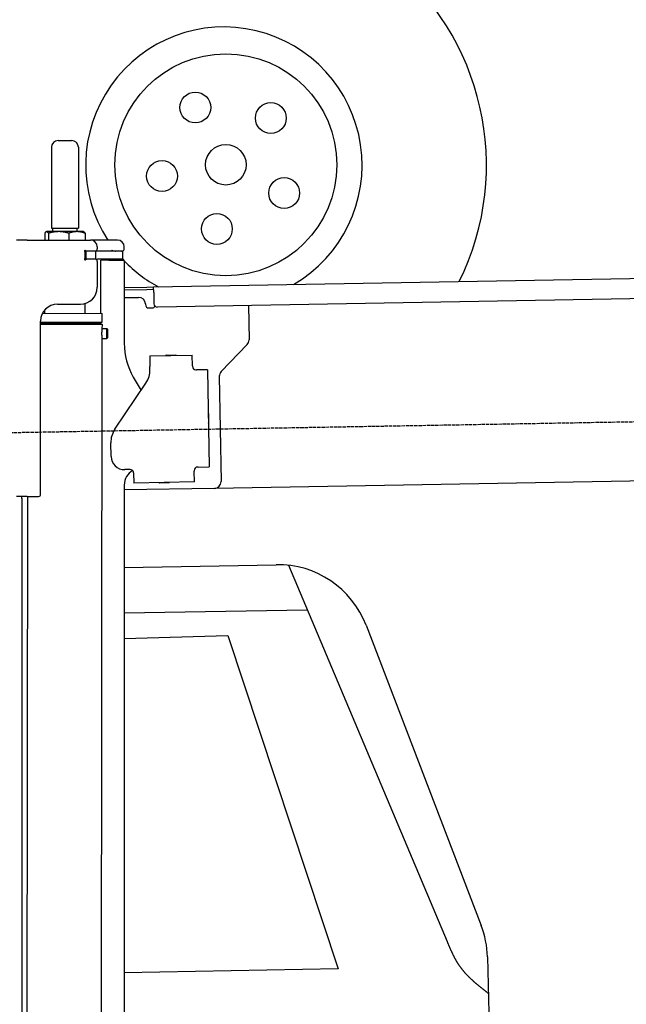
# Model space of a CAD drawing. Extents: x 562 to 7231, y 5567 to 12626.
# Tile 40 of 44: x 4453 to 5352, y 9320 to 10779. Entities that reach past the tile are written whole.
import ezdxf

# ---------------------------------------------------------------- set-up
doc = ezdxf.new("R2010")
doc.units = 0
doc.linetypes.add('GEN3', pattern=[6.25, 5, -1.25])
doc.layers.get('0').update_dxf_attribs({"linetype": 'CONTINUOUS'})
doc.layers.add('3', color=6, linetype='GEN3')
doc.layers.add('CAR', color=10, linetype='CONTINUOUS')

msp = doc.modelspace()

# ---------------------------------------------------------------- linework, layer by layer
for p, q in [((4509.567, 10599.979), (4529.567, 10599.979)), ((4499.567, 10589.979), (4499.567, 10469.979)), ((4539.567, 10589.979), (4539.567, 10469.979)), ((4492.067, 10464.979), (4491.606, 10464.713)), ((4492.52, 10464.979), (4492.067, 10464.979)), ((4510.348, 10464.979), (4492.52, 10464.979)), ((4499.567, 10469.979), (4539.567, 10469.979)), ((4501.567, 10464.979), (4501.567, 10469.979)), ((4537.395, 10464.979), (4510.348, 10464.979)), ((4547.067, 10464.979), (4537.395, 10464.979)), ((4537.567, 10464.979), (4537.567, 10469.979)), ((4547.067, 10464.979), (4547.527, 10464.713)), ((4463.567, 10452.479), (4447.567, 10452.479)), ((4463.567, 10452.479), (4557.567, 10452.479)), ((4489.65, 10462.523), (4489.65, 10452.479)), ((4495.389, 10462.523), (4495.389, 10452.479)), ((4525.306, 10462.523), (4525.306, 10452.479)), ((4549.483, 10462.523), (4549.483, 10452.479)), ((4597.567, 10452.479), (4557.567, 10452.479)), ((4550.567, 10435.979), (4548.701, 10435.979)), ((4549.567, 10426.625), (4549.567, 10433.833)), ((4550.567, 10435.979), (4551.567, 10435.979)), ((4550.567, 10435.979), (4550.567, 10423.979)), ((4564.567, 10435.979), (4551.567, 10435.979)), ((4552.212, 10436.479), (4564.567, 10436.479)), ((4564.567, 10435.979), (4565.567, 10435.979)), ((4567.737, 10435.979), (4565.567, 10435.979)), ((4565.567, 10423.979), (4565.567, 10435.979)), ((4567.567, 10442.479), (4567.567, 10439.479)), ((4603.396, 10435.979), (4567.737, 10435.979)), ((4592.212, 10436.479), (4604.567, 10436.479)), ((4603.396, 10435.979), (4605.567, 10435.979)), ((4605.567, 10423.979), (4605.567, 10435.979)), ((4607.567, 10439.479), (4607.567, 10442.479)), ((4548.681, 10423.979), (4548.567, 10423.979)), ((4550.567, 10423.979), (4548.681, 10423.979)), ((4551.567, 10423.979), (4550.567, 10423.979)), ((4552.212, 10423.979), (4551.567, 10423.979)), ((4564.567, 10423.979), (4552.212, 10423.979)), ((4565.567, 10423.979), (4564.567, 10423.979)), ((4565.567, 10423.979), (4567.737, 10423.979)), ((4567.567, 10420.979), (4567.567, 10382.479)), ((4603.396, 10423.979), (4567.737, 10423.979)), ((4572.567, 10343.897), (4572.567, 10422.479)), ((4584.567, 10422.479), (4572.567, 10422.479)), ((4584.567, 10422.479), (4606.567, 10422.479)), ((4605.567, 10423.979), (4603.396, 10423.979)), ((4607.567, 10421.479), (4607.567, 10299.537)), ((4651.048, 10383.011), (6015.84, 10406.834)), ((4607.567, 10382.252), (4641.049, 10382.837)), ((4641.119, 10378.837), (4607.567, 10378.252)), ((4641.049, 10382.837), (4651.048, 10383.011)), ((4651.117, 10379.012), (4641.119, 10378.837)), ((4651.187, 10375.012), (4651.048, 10383.011)), ((6011.364, 10376.751), (4656.57, 10353.103)), ((4607.567, 10367.25), (4628.813, 10367.621)), ((4651.187, 10375.012), (4651.484, 10358.015)), ((4489.567, 10344.025), (4489.574, 10348.736)), ((4508.567, 10357.479), (4542.567, 10357.479)), ((4549.567, 10343.933), (4549.589, 10358.486)), ((4638.986, 10357.797), (4639.003, 10356.797)), ((4644.09, 10351.885), (4649.089, 10351.972)), ((4791.55, 10355.459), (4792.437, 10304.609)), ((4483.567, 10075.479), (4483.567, 10332.479)), ((4483.567, 10075.479), (4483.567, 10332.479)), ((4486.395, 10344.03), (4574.567, 10343.894)), ((4574.546, 10330.626), (4574.567, 10343.894)), ((4483.567, 10330.767), (4574.546, 10330.626)), ((4483.567, 10329.035), (4571.543, 10328.899)), ((4571.543, 10328.899), (4483.567, 10329.035)), ((4574.541, 10327.162), (4483.567, 10327.303)), ((4571.543, 10328.899), (4574.546, 10330.626)), ((4571.543, 10328.899), (4574.541, 10327.162)), ((4572.567, 10328.306), (4572.567, 10329.488)), ((4574.541, 10327.162), (4574.532, 10321.394)), ((4574.532, 10321.394), (4581.532, 10321.383)), ((4581.509, 10306.384), (4581.532, 10321.383)), ((4582.53, 10320.382), (4581.532, 10321.383)), ((4582.53, 10320.382), (4582.51, 10307.382)), ((4574.509, 10306.394), (4571.788, 8191.896)), ((4574.509, 10306.394), (4581.509, 10306.384)), ((4582.51, 10307.382), (4581.509, 10306.384)), ((4789.632, 10297.488), (4751.179, 10257.669)), ((4645.329, 10280.896), (4708.319, 10281.995)), ((4645.329, 10280.896), (4645.608, 10264.898)), ((4669.816, 10281.823), (4683.814, 10282.068)), ((4708.599, 10265.998), (4708.319, 10281.995)), ((4645.682, 10260.659), (4645.608, 10264.898)), ((4708.599, 10265.998), (4708.616, 10264.998)), ((4713.703, 10260.086), (4714.702, 10260.103)), ((4730.7, 10260.383), (4714.702, 10260.103)), ((4730.7, 10260.383), (4733.213, 10116.405)), ((4620.964, 10249.537), (4632.425, 10229.685)), ((4748.374, 10250.548), (4751.094, 10094.713)), ((4593.55, 10172.051), (4639.704, 10240.476)), ((4732.334, 10195.401), (4732.579, 10181.403)), ((4587.921, 10131.871), (4587.572, 10151.868)), ((4717.216, 10116.125), (4716.216, 10116.108)), ((4717.216, 10116.125), (4733.213, 10116.405)), ((4616.266, 10112.363), (4608.267, 10112.223)), ((4621.352, 10107.451), (4621.614, 10092.453)), ((4711.304, 10111.021), (4711.321, 10110.022)), ((4711.6, 10094.024), (4711.321, 10110.022)), ((6241.042, 10110.719), (4741.27, 10084.54)), ((4607.567, 10089.479), (4607.567, 8629.111)), ((4741.27, 10084.54), (4607.567, 10082.207)), ((4711.6, 10094.024), (4621.614, 10092.453)), ((4673.615, 10092.861), (4659.617, 10092.617)), ((4463.567, 10072.479), (4447.567, 10072.479)), ((4463.567, 10072.479), (4447.567, 10072.479)), ((4455.567, 10069.479), (4455.567, 10072.479)), ((4455.567, 10069.479), (4455.567, 10072.479)), ((4455.567, 10069.479), (4455.567, 8072.479)), ((4464.148, 10072.479), (4461.788, 8192.066)), ((4463.567, 10072.479), (4480.567, 10072.479)), ((4463.567, 10072.479), (4480.567, 10072.479))]:
    msp.add_line(p, q)
for points in [[(4492.52, 10465, 0), (4492.49, 10465, 0), (4492.46, 10465, 0), (4492.43, 10465, 0), (4492.4, 10465, 0), (4492.37, 10465, 0), (4492.35, 10465, 0), (4492.32, 10465, 0), (4492.29, 10465, 0), (4492.26, 10465, 0), (4492.23, 10465, 0), (4492.2, 10464.9, 0), (4492.17, 10464.9, 0), (4492.14, 10464.9, 0), (4492.11, 10464.9, 0), (4492.08, 10464.9, 0), (4492.06, 10464.9, 0), (4492.03, 10464.9, 0), (4492, 10464.9, 0), (4491.97, 10464.9, 0), (4491.94, 10464.9, 0), (4491.91, 10464.9, 0), (4491.88, 10464.8, 0), (4491.85, 10464.8, 0), (4491.82, 10464.8, 0), (4491.8, 10464.8, 0), (4491.77, 10464.8, 0), (4491.74, 10464.8, 0), (4491.71, 10464.8, 0), (4491.68, 10464.8, 0), (4491.65, 10464.7, 0), (4491.62, 10464.7, 0), (4491.59, 10464.7, 0), (4491.56, 10464.7, 0), (4491.53, 10464.7, 0), (4491.5, 10464.7, 0), (4491.48, 10464.6, 0), (4491.45, 10464.6, 0), (4491.42, 10464.6, 0), (4491.39, 10464.6, 0), (4491.36, 10464.6, 0), (4491.33, 10464.5, 0), (4491.3, 10464.5, 0), (4491.27, 10464.5, 0), (4491.24, 10464.5, 0), (4491.21, 10464.4, 0), (4491.18, 10464.4, 0), (4491.15, 10464.4, 0), (4491.12, 10464.4, 0), (4491.09, 10464.3, 0), (4491.06, 10464.3, 0), (4491.03, 10464.3, 0), (4491, 10464.3, 0), (4490.97, 10464.2, 0), (4490.94, 10464.2, 0), (4490.91, 10464.2, 0), (4490.88, 10464.1, 0), (4490.85, 10464.1, 0), (4490.82, 10464.1, 0), (4490.79, 10464, 0), (4490.76, 10464, 0), (4490.73, 10464, 0), (4490.7, 10464, 0), (4490.67, 10463.9, 0), (4490.64, 10463.9, 0), (4490.61, 10463.8, 0), (4490.58, 10463.8, 0), (4490.55, 10463.8, 0), (4490.52, 10463.7, 0), (4490.49, 10463.7, 0), (4490.46, 10463.7, 0), (4490.42, 10463.6, 0), (4490.39, 10463.6, 0), (4490.36, 10463.5, 0), (4490.33, 10463.5, 0), (4490.3, 10463.5, 0), (4490.27, 10463.4, 0), (4490.24, 10463.4, 0), (4490.2, 10463.3, 0), (4490.17, 10463.3, 0), (4490.14, 10463.3, 0), (4490.11, 10463.2, 0), (4490.08, 10463.2, 0), (4490.04, 10463.1, 0), (4490.01, 10463.1, 0), (4489.98, 10463, 0), (4489.95, 10463, 0), (4489.91, 10462.9, 0), (4489.88, 10462.9, 0), (4489.85, 10462.8, 0), (4489.82, 10462.8, 0), (4489.78, 10462.7, 0), (4489.75, 10462.7, 0), (4489.72, 10462.6, 0), (4489.68, 10462.6, 0), (4489.65, 10462.5, 0)], [(4495.39, 10462.5, 0), (4495.36, 10462.6, 0), (4495.32, 10462.6, 0), (4495.29, 10462.7, 0), (4495.26, 10462.7, 0), (4495.22, 10462.8, 0), (4495.19, 10462.8, 0), (4495.16, 10462.9, 0), (4495.12, 10462.9, 0), (4495.09, 10463, 0), (4495.06, 10463, 0), (4495.03, 10463.1, 0), (4494.99, 10463.1, 0), (4494.96, 10463.2, 0), (4494.93, 10463.2, 0), (4494.9, 10463.3, 0), (4494.87, 10463.3, 0), (4494.83, 10463.3, 0), (4494.8, 10463.4, 0), (4494.77, 10463.4, 0), (4494.74, 10463.5, 0), (4494.71, 10463.5, 0), (4494.68, 10463.5, 0), (4494.65, 10463.6, 0), (4494.61, 10463.6, 0), (4494.58, 10463.7, 0), (4494.55, 10463.7, 0), (4494.52, 10463.7, 0), (4494.49, 10463.8, 0), (4494.46, 10463.8, 0), (4494.43, 10463.8, 0), (4494.4, 10463.9, 0), (4494.37, 10463.9, 0), (4494.34, 10464, 0), (4494.31, 10464, 0), (4494.28, 10464, 0), (4494.25, 10464, 0), (4494.22, 10464.1, 0), (4494.19, 10464.1, 0), (4494.16, 10464.1, 0), (4494.13, 10464.2, 0), (4494.1, 10464.2, 0), (4494.07, 10464.2, 0), (4494.04, 10464.3, 0), (4494.01, 10464.3, 0), (4493.98, 10464.3, 0), (4493.95, 10464.3, 0), (4493.92, 10464.4, 0), (4493.89, 10464.4, 0), (4493.86, 10464.4, 0), (4493.83, 10464.4, 0), (4493.8, 10464.5, 0), (4493.77, 10464.5, 0), (4493.74, 10464.5, 0), (4493.71, 10464.5, 0), (4493.68, 10464.6, 0), (4493.65, 10464.6, 0), (4493.62, 10464.6, 0), (4493.59, 10464.6, 0), (4493.56, 10464.6, 0), (4493.53, 10464.7, 0), (4493.51, 10464.7, 0), (4493.48, 10464.7, 0), (4493.45, 10464.7, 0), (4493.42, 10464.7, 0), (4493.39, 10464.7, 0), (4493.36, 10464.8, 0), (4493.33, 10464.8, 0), (4493.3, 10464.8, 0), (4493.27, 10464.8, 0), (4493.24, 10464.8, 0), (4493.21, 10464.8, 0), (4493.19, 10464.8, 0), (4493.16, 10464.8, 0), (4493.13, 10464.9, 0), (4493.1, 10464.9, 0), (4493.07, 10464.9, 0), (4493.04, 10464.9, 0), (4493.01, 10464.9, 0), (4492.98, 10464.9, 0), (4492.95, 10464.9, 0), (4492.93, 10464.9, 0), (4492.9, 10464.9, 0), (4492.87, 10464.9, 0), (4492.84, 10464.9, 0), (4492.81, 10465, 0), (4492.78, 10465, 0), (4492.75, 10465, 0), (4492.72, 10465, 0), (4492.69, 10465, 0), (4492.66, 10465, 0), (4492.64, 10465, 0), (4492.61, 10465, 0), (4492.58, 10465, 0), (4492.55, 10465, 0), (4492.52, 10465, 0)], [(4510.35, 10465, 0), (4510.2, 10465, 0), (4510.04, 10465, 0), (4509.89, 10465, 0), (4509.74, 10465, 0), (4509.59, 10465, 0), (4509.44, 10465, 0), (4509.29, 10465, 0), (4509.14, 10465, 0), (4508.99, 10465, 0), (4508.84, 10465, 0), (4508.68, 10464.9, 0), (4508.53, 10464.9, 0), (4508.38, 10464.9, 0), (4508.23, 10464.9, 0), (4508.08, 10464.9, 0), (4507.93, 10464.9, 0), (4507.78, 10464.9, 0), (4507.63, 10464.9, 0), (4507.48, 10464.9, 0), (4507.33, 10464.9, 0), (4507.18, 10464.9, 0), (4507.03, 10464.8, 0), (4506.87, 10464.8, 0), (4506.72, 10464.8, 0), (4506.57, 10464.8, 0), (4506.42, 10464.8, 0), (4506.27, 10464.8, 0), (4506.12, 10464.8, 0), (4505.97, 10464.8, 0), (4505.82, 10464.7, 0), (4505.66, 10464.7, 0), (4505.51, 10464.7, 0), (4505.36, 10464.7, 0), (4505.21, 10464.7, 0), (4505.06, 10464.7, 0), (4504.91, 10464.6, 0), (4504.75, 10464.6, 0), (4504.6, 10464.6, 0), (4504.45, 10464.6, 0), (4504.29, 10464.6, 0), (4504.14, 10464.5, 0), (4503.99, 10464.5, 0), (4503.84, 10464.5, 0), (4503.68, 10464.5, 0), (4503.53, 10464.4, 0), (4503.37, 10464.4, 0), (4503.22, 10464.4, 0), (4503.06, 10464.4, 0), (4502.91, 10464.3, 0), (4502.75, 10464.3, 0), (4502.6, 10464.3, 0), (4502.44, 10464.3, 0), (4502.29, 10464.2, 0), (4502.13, 10464.2, 0), (4501.98, 10464.2, 0), (4501.82, 10464.1, 0), (4501.66, 10464.1, 0), (4501.5, 10464.1, 0), (4501.35, 10464, 0), (4501.19, 10464, 0), (4501.03, 10464, 0), (4500.87, 10464, 0), (4500.71, 10463.9, 0), (4500.55, 10463.9, 0), (4500.39, 10463.8, 0), (4500.23, 10463.8, 0), (4500.07, 10463.8, 0), (4499.91, 10463.7, 0), (4499.75, 10463.7, 0), (4499.59, 10463.7, 0), (4499.43, 10463.6, 0), (4499.27, 10463.6, 0), (4499.1, 10463.5, 0), (4498.94, 10463.5, 0), (4498.78, 10463.5, 0), (4498.61, 10463.4, 0), (4498.45, 10463.4, 0), (4498.28, 10463.3, 0), (4498.12, 10463.3, 0), (4497.95, 10463.3, 0), (4497.78, 10463.2, 0), (4497.62, 10463.2, 0), (4497.45, 10463.1, 0), (4497.28, 10463.1, 0), (4497.11, 10463, 0), (4496.94, 10463, 0), (4496.77, 10462.9, 0), (4496.6, 10462.9, 0), (4496.43, 10462.8, 0), (4496.26, 10462.8, 0), (4496.08, 10462.7, 0), (4495.91, 10462.7, 0), (4495.74, 10462.6, 0), (4495.56, 10462.6, 0), (4495.39, 10462.5, 0)], [(4525.31, 10462.5, 0), (4525.13, 10462.6, 0), (4524.96, 10462.6, 0), (4524.78, 10462.7, 0), (4524.61, 10462.7, 0), (4524.44, 10462.8, 0), (4524.27, 10462.8, 0), (4524.1, 10462.9, 0), (4523.92, 10462.9, 0), (4523.75, 10463, 0), (4523.59, 10463, 0), (4523.42, 10463.1, 0), (4523.25, 10463.1, 0), (4523.08, 10463.2, 0), (4522.91, 10463.2, 0), (4522.75, 10463.3, 0), (4522.58, 10463.3, 0), (4522.41, 10463.3, 0), (4522.25, 10463.4, 0), (4522.08, 10463.4, 0), (4521.92, 10463.5, 0), (4521.76, 10463.5, 0), (4521.59, 10463.5, 0), (4521.43, 10463.6, 0), (4521.27, 10463.6, 0), (4521.11, 10463.7, 0), (4520.94, 10463.7, 0), (4520.78, 10463.7, 0), (4520.62, 10463.8, 0), (4520.46, 10463.8, 0), (4520.3, 10463.8, 0), (4520.14, 10463.9, 0), (4519.98, 10463.9, 0), (4519.82, 10464, 0), (4519.66, 10464, 0), (4519.51, 10464, 0), (4519.35, 10464, 0), (4519.19, 10464.1, 0), (4519.03, 10464.1, 0), (4518.88, 10464.1, 0), (4518.72, 10464.2, 0), (4518.56, 10464.2, 0), (4518.41, 10464.2, 0), (4518.25, 10464.3, 0), (4518.1, 10464.3, 0), (4517.94, 10464.3, 0), (4517.79, 10464.3, 0), (4517.63, 10464.4, 0), (4517.48, 10464.4, 0), (4517.32, 10464.4, 0), (4517.17, 10464.4, 0), (4517.01, 10464.5, 0), (4516.86, 10464.5, 0), (4516.71, 10464.5, 0), (4516.55, 10464.5, 0), (4516.4, 10464.6, 0), (4516.25, 10464.6, 0), (4516.1, 10464.6, 0), (4515.94, 10464.6, 0), (4515.79, 10464.6, 0), (4515.64, 10464.7, 0), (4515.49, 10464.7, 0), (4515.33, 10464.7, 0), (4515.18, 10464.7, 0), (4515.03, 10464.7, 0), (4514.88, 10464.7, 0), (4514.73, 10464.8, 0), (4514.58, 10464.8, 0), (4514.42, 10464.8, 0), (4514.27, 10464.8, 0), (4514.12, 10464.8, 0), (4513.97, 10464.8, 0), (4513.82, 10464.8, 0), (4513.67, 10464.8, 0), (4513.52, 10464.9, 0), (4513.37, 10464.9, 0), (4513.22, 10464.9, 0), (4513.07, 10464.9, 0), (4512.92, 10464.9, 0), (4512.76, 10464.9, 0), (4512.61, 10464.9, 0), (4512.46, 10464.9, 0), (4512.31, 10464.9, 0), (4512.16, 10464.9, 0), (4512.01, 10464.9, 0), (4511.86, 10465, 0), (4511.71, 10465, 0), (4511.56, 10465, 0), (4511.41, 10465, 0), (4511.26, 10465, 0), (4511.1, 10465, 0), (4510.95, 10465, 0), (4510.8, 10465, 0), (4510.65, 10465, 0), (4510.5, 10465, 0), (4510.35, 10465, 0)], [(4537.39, 10465, 0), (4537.27, 10465, 0), (4537.15, 10465, 0), (4537.03, 10465, 0), (4536.91, 10465, 0), (4536.78, 10465, 0), (4536.66, 10465, 0), (4536.54, 10465, 0), (4536.42, 10465, 0), (4536.29, 10465, 0), (4536.17, 10465, 0), (4536.05, 10464.9, 0), (4535.93, 10464.9, 0), (4535.81, 10464.9, 0), (4535.69, 10464.9, 0), (4535.56, 10464.9, 0), (4535.44, 10464.9, 0), (4535.32, 10464.9, 0), (4535.2, 10464.9, 0), (4535.08, 10464.9, 0), (4534.95, 10464.9, 0), (4534.83, 10464.9, 0), (4534.71, 10464.8, 0), (4534.59, 10464.8, 0), (4534.47, 10464.8, 0), (4534.34, 10464.8, 0), (4534.22, 10464.8, 0), (4534.1, 10464.8, 0), (4533.98, 10464.8, 0), (4533.86, 10464.8, 0), (4533.73, 10464.7, 0), (4533.61, 10464.7, 0), (4533.49, 10464.7, 0), (4533.37, 10464.7, 0), (4533.24, 10464.7, 0), (4533.12, 10464.7, 0), (4533, 10464.6, 0), (4532.87, 10464.6, 0), (4532.75, 10464.6, 0), (4532.63, 10464.6, 0), (4532.5, 10464.6, 0), (4532.38, 10464.5, 0), (4532.26, 10464.5, 0), (4532.13, 10464.5, 0), (4532.01, 10464.5, 0), (4531.88, 10464.4, 0), (4531.76, 10464.4, 0), (4531.63, 10464.4, 0), (4531.51, 10464.4, 0), (4531.38, 10464.3, 0), (4531.26, 10464.3, 0), (4531.13, 10464.3, 0), (4531.01, 10464.3, 0), (4530.88, 10464.2, 0), (4530.76, 10464.2, 0), (4530.63, 10464.2, 0), (4530.5, 10464.1, 0), (4530.38, 10464.1, 0), (4530.25, 10464.1, 0), (4530.12, 10464, 0), (4529.99, 10464, 0), (4529.87, 10464, 0), (4529.74, 10464, 0), (4529.61, 10463.9, 0), (4529.48, 10463.9, 0), (4529.35, 10463.8, 0), (4529.22, 10463.8, 0), (4529.09, 10463.8, 0), (4528.96, 10463.7, 0), (4528.83, 10463.7, 0), (4528.7, 10463.7, 0), (4528.57, 10463.6, 0), (4528.44, 10463.6, 0), (4528.31, 10463.5, 0), (4528.18, 10463.5, 0), (4528.04, 10463.5, 0), (4527.91, 10463.4, 0), (4527.78, 10463.4, 0), (4527.64, 10463.3, 0), (4527.51, 10463.3, 0), (4527.37, 10463.3, 0), (4527.24, 10463.2, 0), (4527.1, 10463.2, 0), (4526.97, 10463.1, 0), (4526.83, 10463.1, 0), (4526.7, 10463, 0), (4526.56, 10463, 0), (4526.42, 10462.9, 0), (4526.28, 10462.9, 0), (4526.15, 10462.8, 0), (4526.01, 10462.8, 0), (4525.87, 10462.7, 0), (4525.73, 10462.7, 0), (4525.59, 10462.6, 0), (4525.45, 10462.6, 0), (4525.31, 10462.5, 0)], [(4549.48, 10462.5, 0), (4549.34, 10462.6, 0), (4549.2, 10462.6, 0), (4549.06, 10462.7, 0), (4548.92, 10462.7, 0), (4548.78, 10462.8, 0), (4548.64, 10462.8, 0), (4548.5, 10462.9, 0), (4548.37, 10462.9, 0), (4548.23, 10463, 0), (4548.09, 10463, 0), (4547.96, 10463.1, 0), (4547.82, 10463.1, 0), (4547.68, 10463.2, 0), (4547.55, 10463.2, 0), (4547.41, 10463.3, 0), (4547.28, 10463.3, 0), (4547.15, 10463.3, 0), (4547.01, 10463.4, 0), (4546.88, 10463.4, 0), (4546.75, 10463.5, 0), (4546.61, 10463.5, 0), (4546.48, 10463.5, 0), (4546.35, 10463.6, 0), (4546.22, 10463.6, 0), (4546.09, 10463.7, 0), (4545.96, 10463.7, 0), (4545.83, 10463.7, 0), (4545.7, 10463.8, 0), (4545.57, 10463.8, 0), (4545.44, 10463.8, 0), (4545.31, 10463.9, 0), (4545.18, 10463.9, 0), (4545.05, 10464, 0), (4544.92, 10464, 0), (4544.8, 10464, 0), (4544.67, 10464, 0), (4544.54, 10464.1, 0), (4544.41, 10464.1, 0), (4544.29, 10464.1, 0), (4544.16, 10464.2, 0), (4544.03, 10464.2, 0), (4543.91, 10464.2, 0), (4543.78, 10464.3, 0), (4543.66, 10464.3, 0), (4543.53, 10464.3, 0), (4543.41, 10464.3, 0), (4543.28, 10464.4, 0), (4543.16, 10464.4, 0), (4543.03, 10464.4, 0), (4542.91, 10464.4, 0), (4542.78, 10464.5, 0), (4542.66, 10464.5, 0), (4542.53, 10464.5, 0), (4542.41, 10464.5, 0), (4542.29, 10464.6, 0), (4542.16, 10464.6, 0), (4542.04, 10464.6, 0), (4541.92, 10464.6, 0), (4541.79, 10464.6, 0), (4541.67, 10464.7, 0), (4541.55, 10464.7, 0), (4541.42, 10464.7, 0), (4541.3, 10464.7, 0), (4541.18, 10464.7, 0), (4541.06, 10464.7, 0), (4540.93, 10464.8, 0), (4540.81, 10464.8, 0), (4540.69, 10464.8, 0), (4540.57, 10464.8, 0), (4540.45, 10464.8, 0), (4540.32, 10464.8, 0), (4540.2, 10464.8, 0), (4540.08, 10464.8, 0), (4539.96, 10464.9, 0), (4539.84, 10464.9, 0), (4539.71, 10464.9, 0), (4539.59, 10464.9, 0), (4539.47, 10464.9, 0), (4539.35, 10464.9, 0), (4539.23, 10464.9, 0), (4539.1, 10464.9, 0), (4538.98, 10464.9, 0), (4538.86, 10464.9, 0), (4538.74, 10464.9, 0), (4538.62, 10465, 0), (4538.49, 10465, 0), (4538.37, 10465, 0), (4538.25, 10465, 0), (4538.13, 10465, 0), (4538.01, 10465, 0), (4537.88, 10465, 0), (4537.76, 10465, 0), (4537.64, 10465, 0), (4537.52, 10465, 0), (4537.39, 10465, 0)], [(4547.53, 10464.7, 0), (4547.55, 10464.7, 0), (4547.57, 10464.7, 0), (4547.59, 10464.7, 0), (4547.61, 10464.7, 0), (4547.62, 10464.7, 0), (4547.64, 10464.6, 0), (4547.66, 10464.6, 0), (4547.68, 10464.6, 0), (4547.7, 10464.6, 0), (4547.72, 10464.6, 0), (4547.74, 10464.6, 0), (4547.76, 10464.6, 0), (4547.78, 10464.5, 0), (4547.8, 10464.5, 0), (4547.82, 10464.5, 0), (4547.84, 10464.5, 0), (4547.86, 10464.5, 0), (4547.88, 10464.5, 0), (4547.9, 10464.5, 0), (4547.92, 10464.4, 0), (4547.94, 10464.4, 0), (4547.96, 10464.4, 0), (4547.98, 10464.4, 0), (4548, 10464.4, 0), (4548.02, 10464.4, 0), (4548.04, 10464.3, 0), (4548.06, 10464.3, 0), (4548.08, 10464.3, 0), (4548.1, 10464.3, 0), (4548.12, 10464.3, 0), (4548.14, 10464.3, 0), (4548.16, 10464.2, 0), (4548.18, 10464.2, 0), (4548.2, 10464.2, 0), (4548.22, 10464.2, 0), (4548.24, 10464.2, 0), (4548.26, 10464.1, 0), (4548.28, 10464.1, 0), (4548.3, 10464.1, 0), (4548.32, 10464.1, 0), (4548.34, 10464.1, 0), (4548.36, 10464, 0), (4548.38, 10464, 0), (4548.4, 10464, 0), (4548.42, 10464, 0), (4548.44, 10463.9, 0), (4548.46, 10463.9, 0), (4548.48, 10463.9, 0), (4548.5, 10463.9, 0), (4548.52, 10463.9, 0), (4548.54, 10463.8, 0), (4548.56, 10463.8, 0), (4548.58, 10463.8, 0), (4548.6, 10463.8, 0), (4548.62, 10463.7, 0), (4548.64, 10463.7, 0), (4548.67, 10463.7, 0), (4548.69, 10463.7, 0), (4548.71, 10463.6, 0), (4548.73, 10463.6, 0), (4548.75, 10463.6, 0), (4548.77, 10463.6, 0), (4548.79, 10463.5, 0), (4548.81, 10463.5, 0), (4548.83, 10463.5, 0), (4548.85, 10463.4, 0), (4548.87, 10463.4, 0), (4548.9, 10463.4, 0), (4548.92, 10463.4, 0), (4548.94, 10463.3, 0), (4548.96, 10463.3, 0), (4548.98, 10463.3, 0), (4549, 10463.2, 0), (4549.02, 10463.2, 0), (4549.04, 10463.2, 0), (4549.07, 10463.2, 0), (4549.09, 10463.1, 0), (4549.11, 10463.1, 0), (4549.13, 10463.1, 0), (4549.15, 10463, 0), (4549.17, 10463, 0), (4549.2, 10463, 0), (4549.22, 10462.9, 0), (4549.24, 10462.9, 0), (4549.26, 10462.9, 0), (4549.28, 10462.8, 0), (4549.31, 10462.8, 0), (4549.33, 10462.8, 0), (4549.35, 10462.7, 0), (4549.37, 10462.7, 0), (4549.39, 10462.7, 0), (4549.42, 10462.6, 0), (4549.44, 10462.6, 0), (4549.46, 10462.6, 0), (4549.48, 10462.5, 0)], [(4574.53, 10321.4, 0), (4574.53, 10321.4, 0), (4574.53, 10321.4, 0), (4574.53, 10321.4, 0), (4574.53, 10321.4, 0), (4574.53, 10321.4, 0), (4574.53, 10321.4, 0), (4574.53, 10321.4, 0), (4574.53, 10321.4, 0), (4574.53, 10321.4, 0), (4574.53, 10321.4, 0), (4574.53, 10321.4, 0), (4574.53, 10321.4, 0), (4574.53, 10321.4, 0), (4574.53, 10321.4, 0), (4574.53, 10321.4, 0), (4574.53, 10321.4, 0), (4574.53, 10321.4, 0), (4574.53, 10321.4, 0), (4574.53, 10321.4, 0), (4574.53, 10321.4, 0), (4574.53, 10321.4, 0), (4574.53, 10321.4, 0), (4574.53, 10321.3, 0), (4574.52, 10321.3, 0), (4574.52, 10321.3, 0), (4574.52, 10321.3, 0), (4574.52, 10321.3, 0), (4574.52, 10321.3, 0), (4574.52, 10321.3, 0), (4574.52, 10321.3, 0), (4574.52, 10321.3, 0), (4574.52, 10321.3, 0), (4574.52, 10321.3, 0), (4574.52, 10321.3, 0), (4574.52, 10321.3, 0), (4574.52, 10321.3, 0), (4574.51, 10321.3, 0), (4574.51, 10321.3, 0), (4574.51, 10321.3, 0), (4574.51, 10321.3, 0), (4574.51, 10321.2, 0), (4574.51, 10321.2, 0), (4574.51, 10321.2, 0), (4574.51, 10321.2, 0), (4574.51, 10321.2, 0), (4574.51, 10321.2, 0), (4574.5, 10321.2, 0), (4574.5, 10321.2, 0), (4574.5, 10321.2, 0), (4574.5, 10321.2, 0), (4574.5, 10321.2, 0), (4574.5, 10321.2, 0), (4574.5, 10321.1, 0), (4574.5, 10321.1, 0), (4574.5, 10321.1, 0), (4574.49, 10321.1, 0), (4574.49, 10321.1, 0), (4574.49, 10321.1, 0), (4574.49, 10321.1, 0), (4574.49, 10321.1, 0), (4574.49, 10321.1, 0), (4574.49, 10321, 0), (4574.48, 10321, 0), (4574.48, 10321, 0), (4574.48, 10321, 0), (4574.48, 10321, 0), (4574.48, 10321, 0), (4574.48, 10321, 0), (4574.47, 10321, 0), (4574.47, 10321, 0), (4574.47, 10320.9, 0), (4574.47, 10320.9, 0), (4574.47, 10320.9, 0), (4574.47, 10320.9, 0), (4574.46, 10320.9, 0), (4574.46, 10320.9, 0), (4574.46, 10320.9, 0), (4574.46, 10320.8, 0), (4574.46, 10320.8, 0), (4574.46, 10320.8, 0), (4574.45, 10320.8, 0), (4574.45, 10320.8, 0), (4574.45, 10320.8, 0), (4574.45, 10320.8, 0), (4574.45, 10320.7, 0), (4574.44, 10320.7, 0), (4574.44, 10320.7, 0), (4574.44, 10320.7, 0), (4574.44, 10320.7, 0), (4574.44, 10320.7, 0), (4574.43, 10320.6, 0), (4574.43, 10320.6, 0), (4574.43, 10320.6, 0), (4574.43, 10320.6, 0), (4574.43, 10320.6, 0), (4574.42, 10320.6, 0), (4574.42, 10320.5, 0), (4574.42, 10320.5, 0), (4574.42, 10320.5, 0), (4574.42, 10320.5, 0), (4574.41, 10320.5, 0), (4574.41, 10320.5, 0), (4574.41, 10320.4, 0), (4574.41, 10320.4, 0), (4574.4, 10320.4, 0), (4574.4, 10320.4, 0), (4574.4, 10320.4, 0), (4574.4, 10320.3, 0), (4574.4, 10320.3, 0), (4574.39, 10320.3, 0), (4574.39, 10320.3, 0), (4574.39, 10320.3, 0), (4574.39, 10320.3, 0), (4574.38, 10320.2, 0), (4574.38, 10320.2, 0), (4574.38, 10320.2, 0), (4574.38, 10320.2, 0), (4574.37, 10320.1, 0), (4574.37, 10320.1, 0), (4574.37, 10320.1, 0), (4574.37, 10320.1, 0), (4574.36, 10320.1, 0), (4574.36, 10320, 0), (4574.36, 10320, 0), (4574.36, 10320, 0), (4574.35, 10320, 0), (4574.35, 10320, 0), (4574.35, 10319.9, 0), (4574.35, 10319.9, 0), (4574.35, 10319.9, 0), (4574.34, 10319.9, 0), (4574.34, 10319.9, 0), (4574.34, 10319.8, 0), (4574.34, 10319.8, 0), (4574.33, 10319.8, 0), (4574.33, 10319.8, 0), (4574.33, 10319.7, 0), (4574.33, 10319.7, 0), (4574.32, 10319.7, 0), (4574.32, 10319.7, 0), (4574.32, 10319.6, 0), (4574.32, 10319.6, 0), (4574.31, 10319.6, 0), (4574.31, 10319.6, 0), (4574.31, 10319.6, 0), (4574.31, 10319.5, 0), (4574.3, 10319.5, 0), (4574.3, 10319.5, 0), (4574.3, 10319.5, 0), (4574.3, 10319.4, 0), (4574.29, 10319.4, 0), (4574.29, 10319.4, 0), (4574.29, 10319.4, 0), (4574.29, 10319.3, 0), (4574.28, 10319.3, 0), (4574.28, 10319.3, 0), (4574.28, 10319.3, 0), (4574.28, 10319.2, 0), (4574.27, 10319.2, 0), (4574.27, 10319.2, 0), (4574.27, 10319.2, 0), (4574.27, 10319.1, 0), (4574.26, 10319.1, 0), (4574.26, 10319.1, 0), (4574.26, 10319.1, 0), (4574.26, 10319, 0), (4574.25, 10319, 0), (4574.25, 10319, 0), (4574.25, 10319, 0), (4574.25, 10318.9, 0), (4574.24, 10318.9, 0), (4574.24, 10318.9, 0), (4574.24, 10318.8, 0), (4574.24, 10318.8, 0), (4574.23, 10318.8, 0), (4574.23, 10318.8, 0), (4574.23, 10318.7, 0), (4574.23, 10318.7, 0), (4574.22, 10318.7, 0), (4574.22, 10318.7, 0), (4574.22, 10318.6, 0), (4574.22, 10318.6, 0), (4574.21, 10318.6, 0), (4574.21, 10318.5, 0), (4574.21, 10318.5, 0), (4574.21, 10318.5, 0), (4574.2, 10318.5, 0), (4574.2, 10318.4, 0), (4574.2, 10318.4, 0), (4574.2, 10318.4, 0), (4574.19, 10318.3, 0), (4574.19, 10318.3, 0), (4574.19, 10318.3, 0), (4574.19, 10318.2, 0), (4574.18, 10318.2, 0), (4574.18, 10318.2, 0), (4574.18, 10318.2, 0), (4574.18, 10318.1, 0), (4574.17, 10318.1, 0), (4574.17, 10318.1, 0), (4574.17, 10318, 0), (4574.17, 10318, 0), (4574.16, 10318, 0), (4574.16, 10317.9, 0), (4574.16, 10317.9, 0), (4574.16, 10317.9, 0), (4574.16, 10317.8, 0), (4574.15, 10317.8, 0), (4574.15, 10317.8, 0), (4574.15, 10317.7, 0), (4574.15, 10317.7, 0), (4574.14, 10317.7, 0), (4574.14, 10317.6, 0), (4574.14, 10317.6, 0), (4574.14, 10317.6, 0), (4574.13, 10317.6, 0), (4574.13, 10317.5, 0), (4574.13, 10317.5, 0), (4574.13, 10317.5, 0), (4574.13, 10317.4, 0), (4574.12, 10317.4, 0), (4574.12, 10317.4, 0), (4574.12, 10317.3, 0), (4574.12, 10317.3, 0), (4574.12, 10317.3, 0), (4574.11, 10317.2, 0), (4574.11, 10317.2, 0), (4574.11, 10317.2, 0), (4574.11, 10317.1, 0), (4574.1, 10317.1, 0), (4574.1, 10317.1, 0), (4574.1, 10317, 0), (4574.1, 10317, 0), (4574.1, 10316.9, 0), (4574.09, 10316.9, 0), (4574.09, 10316.9, 0), (4574.09, 10316.8, 0), (4574.09, 10316.8, 0), (4574.09, 10316.8, 0), (4574.09, 10316.7, 0), (4574.08, 10316.7, 0), (4574.08, 10316.7, 0), (4574.08, 10316.6, 0), (4574.08, 10316.6, 0), (4574.08, 10316.6, 0), (4574.07, 10316.5, 0), (4574.07, 10316.5, 0), (4574.07, 10316.5, 0), (4574.07, 10316.4, 0), (4574.07, 10316.4, 0), (4574.07, 10316.4, 0), (4574.06, 10316.3, 0), (4574.06, 10316.3, 0), (4574.06, 10316.2, 0), (4574.06, 10316.2, 0), (4574.06, 10316.2, 0), (4574.06, 10316.1, 0), (4574.05, 10316.1, 0), (4574.05, 10316.1, 0), (4574.05, 10316, 0), (4574.05, 10316, 0), (4574.05, 10316, 0), (4574.05, 10315.9, 0), (4574.05, 10315.9, 0), (4574.05, 10315.9, 0), (4574.04, 10315.8, 0), (4574.04, 10315.8, 0), (4574.04, 10315.7, 0), (4574.04, 10315.7, 0), (4574.04, 10315.7, 0), (4574.04, 10315.6, 0), (4574.04, 10315.6, 0), (4574.04, 10315.6, 0), (4574.03, 10315.5, 0), (4574.03, 10315.5, 0), (4574.03, 10315.5, 0), (4574.03, 10315.4, 0), (4574.03, 10315.4, 0), (4574.03, 10315.3, 0), (4574.03, 10315.3, 0), (4574.03, 10315.3, 0), (4574.03, 10315.2, 0), (4574.02, 10315.2, 0), (4574.02, 10315.2, 0), (4574.02, 10315.1, 0), (4574.02, 10315.1, 0), (4574.02, 10315.1, 0), (4574.02, 10315, 0), (4574.02, 10315, 0), (4574.02, 10314.9, 0), (4574.02, 10314.9, 0), (4574.02, 10314.9, 0), (4574.02, 10314.8, 0), (4574.02, 10314.8, 0), (4574.02, 10314.8, 0), (4574.01, 10314.7, 0), (4574.01, 10314.7, 0), (4574.01, 10314.7, 0), (4574.01, 10314.6, 0), (4574.01, 10314.6, 0), (4574.01, 10314.5, 0), (4574.01, 10314.5, 0), (4574.01, 10314.5, 0), (4574.01, 10314.4, 0), (4574.01, 10314.4, 0), (4574.01, 10314.4, 0), (4574.01, 10314.3, 0), (4574.01, 10314.3, 0), (4574.01, 10314.3, 0), (4574.01, 10314.2, 0), (4574.01, 10314.2, 0), (4574.01, 10314.1, 0), (4574.01, 10314.1, 0), (4574.01, 10314.1, 0), (4574.01, 10314, 0), (4574.01, 10314, 0), (4574.01, 10314, 0), (4574.01, 10313.9, 0), (4574.01, 10313.9, 0)], [(4574.01, 10313.9, 0), (4574.01, 10313.9, 0), (4574.01, 10313.8, 0), (4574.01, 10313.8, 0), (4574.01, 10313.8, 0), (4574.01, 10313.7, 0), (4574.01, 10313.7, 0), (4574.01, 10313.6, 0), (4574.01, 10313.6, 0), (4574.01, 10313.6, 0), (4574.01, 10313.5, 0), (4574.01, 10313.5, 0), (4574.01, 10313.5, 0), (4574.01, 10313.4, 0), (4574.01, 10313.4, 0), (4574.01, 10313.4, 0), (4574.01, 10313.3, 0), (4574.01, 10313.3, 0), (4574.01, 10313.2, 0), (4574.01, 10313.2, 0), (4574.01, 10313.2, 0), (4574.01, 10313.1, 0), (4574.01, 10313.1, 0), (4574.01, 10313.1, 0), (4574.01, 10313, 0), (4574.01, 10313, 0), (4574.01, 10313, 0), (4574.01, 10312.9, 0), (4574.01, 10312.9, 0), (4574.02, 10312.8, 0), (4574.02, 10312.8, 0), (4574.02, 10312.8, 0), (4574.02, 10312.7, 0), (4574.02, 10312.7, 0), (4574.02, 10312.7, 0), (4574.02, 10312.6, 0), (4574.02, 10312.6, 0), (4574.02, 10312.6, 0), (4574.02, 10312.5, 0), (4574.02, 10312.5, 0), (4574.02, 10312.4, 0), (4574.02, 10312.4, 0), (4574.03, 10312.4, 0), (4574.03, 10312.3, 0), (4574.03, 10312.3, 0), (4574.03, 10312.3, 0), (4574.03, 10312.2, 0), (4574.03, 10312.2, 0), (4574.03, 10312.2, 0), (4574.03, 10312.1, 0), (4574.03, 10312.1, 0), (4574.04, 10312, 0), (4574.04, 10312, 0), (4574.04, 10312, 0), (4574.04, 10311.9, 0), (4574.04, 10311.9, 0), (4574.04, 10311.9, 0), (4574.04, 10311.8, 0), (4574.04, 10311.8, 0), (4574.05, 10311.8, 0), (4574.05, 10311.7, 0), (4574.05, 10311.7, 0), (4574.05, 10311.7, 0), (4574.05, 10311.6, 0), (4574.05, 10311.6, 0), (4574.05, 10311.5, 0), (4574.06, 10311.5, 0), (4574.06, 10311.5, 0), (4574.06, 10311.4, 0), (4574.06, 10311.4, 0), (4574.06, 10311.4, 0), (4574.06, 10311.3, 0), (4574.06, 10311.3, 0), (4574.07, 10311.3, 0), (4574.07, 10311.2, 0), (4574.07, 10311.2, 0), (4574.07, 10311.2, 0), (4574.07, 10311.1, 0), (4574.07, 10311.1, 0), (4574.08, 10311, 0), (4574.08, 10311, 0), (4574.08, 10311, 0), (4574.08, 10310.9, 0), (4574.08, 10310.9, 0), (4574.09, 10310.9, 0), (4574.09, 10310.8, 0), (4574.09, 10310.8, 0), (4574.09, 10310.8, 0), (4574.09, 10310.7, 0), (4574.09, 10310.7, 0), (4574.1, 10310.7, 0), (4574.1, 10310.6, 0), (4574.1, 10310.6, 0), (4574.1, 10310.6, 0), (4574.1, 10310.5, 0), (4574.11, 10310.5, 0), (4574.11, 10310.5, 0), (4574.11, 10310.4, 0), (4574.11, 10310.4, 0), (4574.12, 10310.4, 0), (4574.12, 10310.3, 0), (4574.12, 10310.3, 0), (4574.12, 10310.3, 0), (4574.12, 10310.2, 0), (4574.13, 10310.2, 0), (4574.13, 10310.2, 0), (4574.13, 10310.1, 0), (4574.13, 10310.1, 0), (4574.13, 10310.1, 0), (4574.14, 10310, 0), (4574.14, 10310, 0), (4574.14, 10310, 0), (4574.14, 10309.9, 0), (4574.15, 10309.9, 0), (4574.15, 10309.9, 0), (4574.15, 10309.9, 0), (4574.15, 10309.8, 0), (4574.15, 10309.8, 0), (4574.16, 10309.8, 0), (4574.16, 10309.7, 0), (4574.16, 10309.7, 0), (4574.16, 10309.7, 0), (4574.17, 10309.6, 0), (4574.17, 10309.6, 0), (4574.17, 10309.6, 0), (4574.17, 10309.5, 0), (4574.18, 10309.5, 0), (4574.18, 10309.5, 0), (4574.18, 10309.5, 0), (4574.18, 10309.4, 0), (4574.19, 10309.4, 0), (4574.19, 10309.4, 0), (4574.19, 10309.3, 0), (4574.19, 10309.3, 0), (4574.19, 10309.3, 0), (4574.2, 10309.3, 0), (4574.2, 10309.2, 0), (4574.2, 10309.2, 0), (4574.2, 10309.2, 0), (4574.21, 10309.1, 0), (4574.21, 10309.1, 0), (4574.21, 10309.1, 0), (4574.21, 10309.1, 0), (4574.22, 10309, 0), (4574.22, 10309, 0), (4574.22, 10309, 0), (4574.22, 10308.9, 0), (4574.23, 10308.9, 0), (4574.23, 10308.9, 0), (4574.23, 10308.9, 0), (4574.23, 10308.8, 0), (4574.24, 10308.8, 0), (4574.24, 10308.8, 0), (4574.24, 10308.8, 0), (4574.24, 10308.7, 0), (4574.25, 10308.7, 0), (4574.25, 10308.7, 0), (4574.25, 10308.7, 0), (4574.25, 10308.6, 0), (4574.25, 10308.6, 0), (4574.26, 10308.6, 0), (4574.26, 10308.6, 0), (4574.26, 10308.5, 0), (4574.26, 10308.5, 0), (4574.27, 10308.5, 0), (4574.27, 10308.5, 0), (4574.27, 10308.4, 0), (4574.27, 10308.4, 0), (4574.28, 10308.4, 0), (4574.28, 10308.4, 0), (4574.28, 10308.3, 0), (4574.28, 10308.3, 0), (4574.29, 10308.3, 0), (4574.29, 10308.3, 0), (4574.29, 10308.2, 0), (4574.29, 10308.2, 0), (4574.3, 10308.2, 0), (4574.3, 10308.2, 0), (4574.3, 10308.1, 0), (4574.3, 10308.1, 0), (4574.31, 10308.1, 0), (4574.31, 10308.1, 0), (4574.31, 10308.1, 0), (4574.31, 10308, 0), (4574.31, 10308, 0), (4574.32, 10308, 0), (4574.32, 10308, 0), (4574.32, 10307.9, 0), (4574.32, 10307.9, 0), (4574.33, 10307.9, 0), (4574.33, 10307.9, 0), (4574.33, 10307.9, 0), (4574.33, 10307.8, 0), (4574.34, 10307.8, 0), (4574.34, 10307.8, 0), (4574.34, 10307.8, 0), (4574.34, 10307.7, 0), (4574.35, 10307.7, 0), (4574.35, 10307.7, 0), (4574.35, 10307.7, 0), (4574.35, 10307.7, 0), (4574.35, 10307.6, 0), (4574.36, 10307.6, 0), (4574.36, 10307.6, 0), (4574.36, 10307.6, 0), (4574.36, 10307.6, 0), (4574.37, 10307.5, 0), (4574.37, 10307.5, 0), (4574.37, 10307.5, 0), (4574.37, 10307.5, 0), (4574.38, 10307.5, 0), (4574.38, 10307.4, 0), (4574.38, 10307.4, 0), (4574.38, 10307.4, 0), (4574.38, 10307.4, 0), (4574.39, 10307.4, 0), (4574.39, 10307.3, 0), (4574.39, 10307.3, 0), (4574.39, 10307.3, 0), (4574.39, 10307.3, 0), (4574.4, 10307.3, 0), (4574.4, 10307.3, 0), (4574.4, 10307.2, 0), (4574.4, 10307.2, 0), (4574.41, 10307.2, 0), (4574.41, 10307.2, 0), (4574.41, 10307.2, 0), (4574.41, 10307.2, 0), (4574.41, 10307.1, 0), (4574.42, 10307.1, 0), (4574.42, 10307.1, 0), (4574.42, 10307.1, 0), (4574.42, 10307.1, 0), (4574.42, 10307.1, 0), (4574.42, 10307, 0), (4574.43, 10307, 0), (4574.43, 10307, 0), (4574.43, 10307, 0), (4574.43, 10307, 0), (4574.43, 10307, 0), (4574.44, 10307, 0), (4574.44, 10306.9, 0), (4574.44, 10306.9, 0), (4574.44, 10306.9, 0), (4574.44, 10306.9, 0), (4574.44, 10306.9, 0), (4574.45, 10306.9, 0), (4574.45, 10306.9, 0), (4574.45, 10306.8, 0), (4574.45, 10306.8, 0), (4574.45, 10306.8, 0), (4574.45, 10306.8, 0), (4574.46, 10306.8, 0), (4574.46, 10306.8, 0), (4574.46, 10306.8, 0), (4574.46, 10306.8, 0), (4574.46, 10306.8, 0), (4574.46, 10306.7, 0), (4574.46, 10306.7, 0), (4574.47, 10306.7, 0), (4574.47, 10306.7, 0), (4574.47, 10306.7, 0), (4574.47, 10306.7, 0), (4574.47, 10306.7, 0), (4574.47, 10306.7, 0), (4574.47, 10306.7, 0), (4574.48, 10306.6, 0), (4574.48, 10306.6, 0), (4574.48, 10306.6, 0), (4574.48, 10306.6, 0), (4574.48, 10306.6, 0), (4574.48, 10306.6, 0), (4574.48, 10306.6, 0), (4574.48, 10306.6, 0), (4574.48, 10306.6, 0), (4574.49, 10306.6, 0), (4574.49, 10306.6, 0), (4574.49, 10306.6, 0), (4574.49, 10306.5, 0), (4574.49, 10306.5, 0), (4574.49, 10306.5, 0), (4574.49, 10306.5, 0), (4574.49, 10306.5, 0), (4574.49, 10306.5, 0), (4574.49, 10306.5, 0), (4574.49, 10306.5, 0), (4574.5, 10306.5, 0), (4574.5, 10306.5, 0), (4574.5, 10306.5, 0), (4574.5, 10306.5, 0), (4574.5, 10306.5, 0), (4574.5, 10306.5, 0), (4574.5, 10306.5, 0), (4574.5, 10306.5, 0), (4574.5, 10306.5, 0), (4574.5, 10306.4, 0), (4574.5, 10306.4, 0), (4574.5, 10306.4, 0), (4574.5, 10306.4, 0), (4574.5, 10306.4, 0), (4574.5, 10306.4, 0), (4574.5, 10306.4, 0), (4574.51, 10306.4, 0), (4574.51, 10306.4, 0), (4574.51, 10306.4, 0), (4574.51, 10306.4, 0), (4574.51, 10306.4, 0), (4574.51, 10306.4, 0), (4574.51, 10306.4, 0), (4574.51, 10306.4, 0), (4574.51, 10306.4, 0), (4574.51, 10306.4, 0), (4574.51, 10306.4, 0), (4574.51, 10306.4, 0), (4574.51, 10306.4, 0), (4574.51, 10306.4, 0), (4574.51, 10306.4, 0), (4574.51, 10306.4, 0), (4574.51, 10306.4, 0), (4574.51, 10306.4, 0)], [(4621.35, 10107.5, 0), (4621.35, 10107.5, 0), (4621.35, 10107.5, 0), (4621.35, 10107.5, 0), (4621.35, 10107.5, 0), (4621.35, 10107.5, 0), (4621.35, 10107.5, 0), (4621.35, 10107.5, 0), (4621.35, 10107.5, 0), (4621.35, 10107.5, 0), (4621.35, 10107.5, 0), (4621.35, 10107.5, 0), (4621.35, 10107.5, 0), (4621.35, 10107.6, 0), (4621.35, 10107.6, 0), (4621.35, 10107.6, 0), (4621.35, 10107.6, 0), (4621.35, 10107.6, 0), (4621.35, 10107.6, 0), (4621.35, 10107.6, 0), (4621.35, 10107.6, 0), (4621.35, 10107.6, 0), (4621.35, 10107.6, 0), (4621.35, 10107.6, 0), (4621.35, 10107.6, 0), (4621.35, 10107.6, 0), (4621.34, 10107.7, 0), (4621.34, 10107.7, 0), (4621.34, 10107.7, 0), (4621.34, 10107.7, 0), (4621.34, 10107.7, 0), (4621.34, 10107.7, 0), (4621.34, 10107.7, 0), (4621.34, 10107.7, 0), (4621.34, 10107.7, 0), (4621.34, 10107.7, 0), (4621.34, 10107.7, 0), (4621.34, 10107.7, 0), (4621.34, 10107.7, 0), (4621.34, 10107.8, 0), (4621.34, 10107.8, 0), (4621.34, 10107.8, 0), (4621.34, 10107.8, 0), (4621.34, 10107.8, 0), (4621.33, 10107.8, 0), (4621.33, 10107.8, 0), (4621.33, 10107.8, 0), (4621.33, 10107.8, 0), (4621.33, 10107.8, 0), (4621.33, 10107.8, 0), (4621.33, 10107.8, 0), (4621.33, 10107.8, 0), (4621.33, 10107.9, 0), (4621.33, 10107.9, 0), (4621.33, 10107.9, 0), (4621.33, 10107.9, 0), (4621.33, 10107.9, 0), (4621.32, 10107.9, 0), (4621.32, 10107.9, 0), (4621.32, 10107.9, 0), (4621.32, 10107.9, 0), (4621.32, 10107.9, 0), (4621.32, 10107.9, 0), (4621.32, 10107.9, 0), (4621.32, 10108, 0), (4621.32, 10108, 0), (4621.32, 10108, 0), (4621.32, 10108, 0), (4621.31, 10108, 0), (4621.31, 10108, 0), (4621.31, 10108, 0), (4621.31, 10108, 0), (4621.31, 10108, 0), (4621.31, 10108, 0), (4621.31, 10108, 0), (4621.31, 10108, 0), (4621.31, 10108, 0), (4621.31, 10108.1, 0), (4621.3, 10108.1, 0), (4621.3, 10108.1, 0), (4621.3, 10108.1, 0), (4621.3, 10108.1, 0), (4621.3, 10108.1, 0), (4621.3, 10108.1, 0), (4621.3, 10108.1, 0), (4621.3, 10108.1, 0), (4621.29, 10108.1, 0), (4621.29, 10108.1, 0), (4621.29, 10108.1, 0), (4621.29, 10108.1, 0), (4621.29, 10108.2, 0), (4621.29, 10108.2, 0), (4621.29, 10108.2, 0), (4621.29, 10108.2, 0), (4621.28, 10108.2, 0), (4621.28, 10108.2, 0), (4621.28, 10108.2, 0), (4621.28, 10108.2, 0), (4621.28, 10108.2, 0), (4621.28, 10108.2, 0), (4621.28, 10108.2, 0), (4621.28, 10108.2, 0), (4621.27, 10108.3, 0), (4621.27, 10108.3, 0), (4621.27, 10108.3, 0), (4621.27, 10108.3, 0), (4621.27, 10108.3, 0), (4621.27, 10108.3, 0), (4621.26, 10108.3, 0), (4621.26, 10108.3, 0), (4621.26, 10108.3, 0), (4621.26, 10108.3, 0), (4621.26, 10108.3, 0), (4621.26, 10108.3, 0), (4621.26, 10108.3, 0), (4621.25, 10108.4, 0), (4621.25, 10108.4, 0), (4621.25, 10108.4, 0), (4621.25, 10108.4, 0), (4621.25, 10108.4, 0), (4621.25, 10108.4, 0), (4621.24, 10108.4, 0), (4621.24, 10108.4, 0), (4621.24, 10108.4, 0), (4621.24, 10108.4, 0), (4621.24, 10108.4, 0), (4621.24, 10108.4, 0), (4621.23, 10108.4, 0)]]:
    msp.add_polyline3d(points)
for centre, radius, start, end in [((4509.567, 10589.979), 10, 90, 180), ((4529.567, 10589.979), 10, 0, 90), ((4557.567, 10442.479), 10, 0, 90), ((4597.567, 10442.479), 10, 0, 90), ((4549.567, 10436.479), 1, 48.590378, 221.409622), ((4546.567, 10433.833), 3, 0, 41.409622), ((4552.212, 10439.479), 3, 228.590378, 270), ((4564.567, 10439.479), 3, 270, 0), ((4589.567, 10436.479), 1, 48.590378, 210), ((4592.212, 10439.479), 3, 228.590378, 270), ((4604.567, 10439.479), 3, 270, 0), ((4549.567, 10423.979), 1, 138.590378, 311.409622), ((4546.567, 10426.625), 3, 318.590378, 0), ((4552.212, 10420.979), 3, 90, 131.409622), ((4564.567, 10420.979), 3, 0, 90), ((4589.567, 10423.979), 1, 180, 311.409622), ((4592.212, 10420.979), 3, 90, 131.409622), ((4604.567, 10420.979), 3, 22.00087, 90), ((4606.567, 10421.479), 1, 0, 90), ((4542.567, 10382.479), 25, 270, 0), ((4628.987, 10357.622), 10, 1, 91), ((4508.567, 10332.479), 25, 90, 180), ((4644.003, 10356.884), 5, 181, 271), ((4649.002, 10356.972), 5, 271, 327.763283), ((4656.483, 10358.102), 5, 181, 271), ((4782.439, 10304.435), 10, 316, 1), ((4707.567, 10299.537), 100, 180, 210), ((4669.834, 10280.824), 1, 91, 151), ((4683.832, 10281.068), 1, 31, 91), ((4610.688, 10260.048), 35, 326, 1), ((4713.615, 10265.085), 5, 181, 271), ((4758.373, 10250.722), 10, 136, 181), ((4731.334, 10195.384), 1, 1, 61), ((4622.567, 10152.479), 35, 146, 181), ((4731.579, 10181.386), 1, 301, 1), ((4607.918, 10132.22), 20, 181, 271), ((4716.303, 10111.109), 5, 91, 181), ((4632.567, 10089.479), 25, 120.687219, 180), ((4616.353, 10107.364), 5, 12.536959, 91), ((4659.6, 10093.616), 1, 211, 271), ((4673.597, 10093.861), 1, 271, 331), ((4741.096, 10094.539), 10, 271, 1), ((4480.567, 10075.479), 3, 270, 0), ((4480.567, 10075.479), 3, 270, 0)]:
    msp.add_arc(centre, radius, start, end)
at = {"layer": '3'}
msp.add_line((1175.278, 10110.296), (6230.452, 10198.534), dxfattribs=at)
at = {"layer": 'CAR'}
for p, q in [((4607.565, 9967.376), (4832.757, 9971.389)), ((4851.089, 9970.513), (5086.039, 9412.893)), ((4607.565, 9900.023), (4878.847, 9904.635)), ((4965.962, 9881.557), (5136.597, 9436.777)), ((4607.565, 9861.999), (4761.094, 9866.207)), ((4761.094, 9866.207), (4924.837, 9372.329)), ((5145.843, 9390.067), (5154.763, 9026.703)), ((4924.837, 9372.329), (4607.565, 9366.676))]:
    msp.add_line(p, q, dxfattribs=at)
msp.add_polyline3d([(5086.04, 9412.89, 0), (5086.29, 9412.31, 0), (5086.53, 9411.72, 0), (5086.78, 9411.14, 0), (5087.03, 9410.56, 0), (5087.27, 9409.97, 0), (5087.52, 9409.39, 0), (5087.77, 9408.81, 0), (5088.02, 9408.22, 0), (5088.27, 9407.64, 0), (5088.52, 9407.06, 0), (5088.77, 9406.48, 0), (5089.02, 9405.89, 0), (5089.27, 9405.31, 0), (5089.52, 9404.73, 0), (5089.77, 9404.15, 0), (5090.02, 9403.57, 0), (5090.28, 9402.99, 0), (5090.53, 9402.41, 0), (5090.79, 9401.84, 0), (5091.04, 9401.26, 0), (5091.3, 9400.68, 0), (5091.56, 9400.11, 0), (5091.82, 9399.53, 0), (5092.08, 9398.96, 0), (5092.34, 9398.39, 0), (5092.61, 9397.82, 0), (5092.87, 9397.24, 0), (5093.14, 9396.67, 0), (5093.4, 9396.11, 0), (5093.67, 9395.54, 0), (5093.94, 9394.97, 0), (5094.21, 9394.41, 0), (5094.49, 9393.84, 0), (5094.76, 9393.28, 0), (5095.04, 9392.72, 0), (5095.32, 9392.16, 0), (5095.6, 9391.6, 0), (5095.88, 9391.04, 0), (5096.17, 9390.48, 0), (5096.45, 9389.93, 0), (5096.74, 9389.38, 0), (5097.03, 9388.82, 0), (5097.33, 9388.27, 0), (5097.62, 9387.73, 0), (5097.92, 9387.18, 0), (5098.22, 9386.63, 0), (5098.52, 9386.09, 0), (5098.82, 9385.55, 0), (5099.13, 9385.01, 0), (5099.44, 9384.47, 0), (5099.75, 9383.94, 0), (5100.06, 9383.4, 0), (5100.38, 9382.87, 0), (5100.7, 9382.34, 0), (5101.02, 9381.81, 0), (5101.35, 9381.28, 0), (5101.67, 9380.76, 0), (5102, 9380.24, 0), (5102.34, 9379.72, 0), (5102.68, 9379.2, 0), (5103.01, 9378.69, 0), (5103.36, 9378.17, 0), (5103.7, 9377.66, 0), (5104.05, 9377.16, 0), (5104.4, 9376.65, 0), (5104.76, 9376.15, 0), (5105.12, 9375.65, 0), (5105.48, 9375.15, 0), (5105.85, 9374.65, 0), (5106.21, 9374.16, 0), (5106.59, 9373.67, 0), (5106.96, 9373.18, 0), (5107.34, 9372.69, 0), (5107.72, 9372.2, 0), (5108.1, 9371.72, 0), (5108.49, 9371.24, 0), (5108.87, 9370.76, 0), (5109.27, 9370.29, 0), (5109.66, 9369.81, 0), (5110.06, 9369.34, 0), (5110.46, 9368.87, 0), (5110.86, 9368.4, 0), (5111.26, 9367.93, 0), (5111.67, 9367.47, 0), (5112.08, 9367.01, 0), (5112.5, 9366.55, 0), (5112.91, 9366.09, 0), (5113.33, 9365.63, 0), (5113.75, 9365.18, 0), (5114.17, 9364.72, 0), (5114.6, 9364.27, 0), (5115.02, 9363.82, 0), (5115.45, 9363.37, 0), (5115.88, 9362.93, 0), (5116.32, 9362.48, 0), (5116.75, 9362.04, 0), (5117.19, 9361.6, 0), (5117.63, 9361.16, 0), (5118.08, 9360.72, 0), (5118.52, 9360.28, 0), (5118.97, 9359.85, 0), (5119.42, 9359.41, 0), (5119.87, 9358.98, 0), (5120.32, 9358.55, 0), (5120.77, 9358.12, 0), (5121.23, 9357.69, 0), (5121.69, 9357.26, 0), (5122.15, 9356.84, 0), (5122.61, 9356.41, 0), (5123.07, 9355.99, 0), (5123.54, 9355.57, 0), (5124.01, 9355.15, 0), (5124.47, 9354.73, 0), (5124.94, 9354.31, 0), (5125.41, 9353.89, 0), (5125.89, 9353.48, 0), (5126.36, 9353.06, 0), (5126.84, 9352.65, 0), (5127.32, 9352.24, 0), (5127.79, 9351.82, 0), (5128.27, 9351.41, 0), (5128.75, 9351, 0), (5129.24, 9350.6, 0), (5129.72, 9350.19, 0), (5130.21, 9349.78, 0), (5130.69, 9349.37, 0), (5131.18, 9348.97, 0), (5131.67, 9348.56, 0), (5132.16, 9348.16, 0), (5132.65, 9347.76, 0), (5133.14, 9347.36, 0), (5133.63, 9346.95, 0), (5134.12, 9346.55, 0), (5134.62, 9346.15, 0), (5135.11, 9345.75, 0), (5135.61, 9345.36, 0), (5136.11, 9344.96, 0), (5136.6, 9344.56, 0), (5137.1, 9344.16, 0), (5137.6, 9343.77, 0), (5138.1, 9343.37, 0), (5138.6, 9342.97, 0), (5139.1, 9342.58, 0), (5139.6, 9342.18, 0), (5140.1, 9341.79, 0), (5140.61, 9341.4, 0), (5141.11, 9341, 0), (5141.61, 9340.61, 0), (5142.12, 9340.21, 0), (5142.62, 9339.82, 0), (5143.12, 9339.43, 0), (5143.63, 9339.04, 0), (5144.13, 9338.64, 0), (5144.64, 9338.25, 0), (5145.14, 9337.86, 0), (5145.65, 9337.47, 0), (5146.15, 9337.08, 0), (5146.66, 9336.68, 0), (5147.16, 9336.29, 0)], dxfattribs=at)
for centre, radius in [((4758.082, 10564.143), 164.407), ((4712.871, 10648.93), 22.867), ((4824.748, 10633.342), 22.867), ((4758.082, 10564.143), 30.044), ((4663.475, 10547.346), 22.867), ((4844.494, 10522.124), 22.867), ((4744.822, 10468.975), 22.867)]:
    msp.add_circle(centre, radius, dxfattribs=at)
for centre, radius, start, end in [((4755.224, 10563.502), 389.202, 333.6771, 208.3229), ((4755.224, 10563.502), 204.856, 300.302051, 212.81689), ((4755.224, 10563.502), 204.856, 218.320479, 218.498945), ((4755.224, 10563.502), 204.856, 222.927928, 222.964008), ((4755.224, 10563.502), 204.856, 223.88072, 241.697949), ((4835.251, 9831.412), 140, 20.988655, 91.021033), ((5005.885, 9386.631), 140, 1.406217, 20.988655)]:
    msp.add_arc(centre, radius, start, end, dxfattribs=at)

doc.saveas('drawing.dxf')
